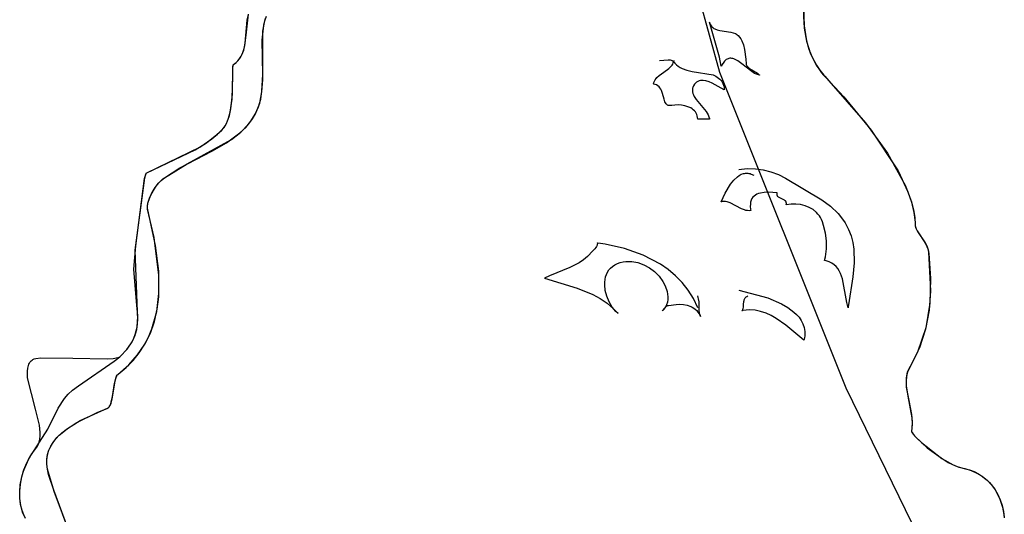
# Model space of a CAD drawing. Extents: x -3.81 to 3.8, y -2.54 to 5.19.
# Tile 41 of 93: x -1.44 to -0.45, y -1.19 to -0.69. Entities that reach past the tile are written whole.
import ezdxf

# ---------------------------------------------------------------- set-up
doc = ezdxf.new("R2010")
doc.units = 0

msp = doc.modelspace()

# ---------------------------------------------------------------- linework, layer by layer
at = {"layer": 'Layer 1', "color": 8, "linetype": 'CONTINUOUS'}
for p, q in [((-0.784991, -0.571759), (-0.737722, -0.744589)), ((-1.214206, -0.71544), (-1.212202, -0.692339)), ((-1.212202, -0.692339), (-1.211163, -0.686665)), ((-1.217068, -0.726011), (-1.215294, -0.72088)), ((-1.215294, -0.72088), (-1.214206, -0.71544)), ((-1.221507, -0.732937), (-1.219753, -0.730745)), ((-1.219753, -0.730745), (-1.218283, -0.728433)), ((-1.218283, -0.728433), (-1.217068, -0.726011)), ((-1.226841, -0.742252), (-1.226626, -0.738823)), ((-1.226626, -0.738823), (-1.226422, -0.737713)), ((-1.226422, -0.737713), (-1.22629, -0.737324)), ((-1.22629, -0.737324), (-1.226215, -0.737174)), ((-1.226215, -0.737174), (-1.226135, -0.737053)), ((-1.226135, -0.737053), (-1.226092, -0.737004)), ((-1.226092, -0.737004), (-1.226048, -0.736963)), ((-1.226048, -0.736963), (-1.226026, -0.736945)), ((-1.226026, -0.736945), (-1.22598, -0.736913)), ((-1.22598, -0.736913), (-1.223574, -0.734996)), ((-1.223574, -0.734996), (-1.221507, -0.732937)), ((-1.227227, -0.766755), (-1.226841, -0.742252)), ((-0.737722, -0.744589), (-0.610784, -1.062285)), ((-1.22874, -0.781426), (-1.227227, -0.766755)), ((-1.230228, -0.788353), (-1.22874, -0.781426)), ((-1.232356, -0.794621), (-1.230228, -0.788353)), ((-1.237, -0.802156), (-1.235239, -0.799941)), ((-1.235239, -0.799941), (-1.233696, -0.797418)), ((-1.233696, -0.797418), (-1.232356, -0.794621)), ((-1.247895, -0.811726), (-1.242186, -0.807045)), ((-1.242186, -0.807045), (-1.237, -0.802156)), ((-1.313243, -0.846011), (-1.259993, -0.819979)), ((-1.259993, -0.819979), (-1.247895, -0.811726)), ((-1.315226, -0.851019), (-1.314616, -0.848712)), ((-1.314616, -0.848712), (-1.314033, -0.847072)), ((-1.314033, -0.847072), (-1.313753, -0.846524)), ((-1.313753, -0.846524), (-1.313616, -0.846321)), ((-1.313616, -0.846321), (-1.313482, -0.846168)), ((-1.313482, -0.846168), (-1.313415, -0.84611)), ((-1.313415, -0.84611), (-1.31335, -0.846064)), ((-1.31335, -0.846064), (-1.313317, -0.846046)), ((-1.313317, -0.846046), (-1.313243, -0.846011)), ((-1.324789, -0.923906), (-1.315226, -0.851019)), ((-1.322464, -0.985881), (-1.324789, -0.923906)), ((-1.322282, -0.993581), (-1.322464, -0.985881)), ((-1.322957, -1.001105), (-1.322282, -0.993581)), ((-1.326196, -1.012198), (-1.324772, -1.008515)), ((-1.324772, -1.008515), (-1.322957, -1.001105)), ((-1.33296, -1.023247), (-1.328011, -1.015875)), ((-1.328011, -1.015875), (-1.326196, -1.012198)), ((-1.339901, -1.030695), (-1.33296, -1.023247)), ((-1.381918, -1.060134), (-1.345869, -1.035426)), ((-1.345869, -1.035426), (-1.340255, -1.031021)), ((-1.340255, -1.031021), (-1.340032, -1.030817)), ((-1.340032, -1.030817), (-1.340006, -1.030793)), ((-1.340006, -1.030793), (-1.339901, -1.030695)), ((-1.395953, -1.073043), (-1.392186, -1.068611)), ((-1.392186, -1.068611), (-1.387858, -1.064533)), ((-1.387858, -1.064533), (-1.381918, -1.060134)), ((-0.610784, -1.062285), (-0.536846, -1.213854)), ((-1.40223, -1.082752), (-1.395953, -1.073043)), ((-1.412742, -1.104021), (-1.40223, -1.082752)), ((-1.426348, -1.125235), (-1.412742, -1.104021)), ((-1.430387, -1.131357), (-1.426348, -1.125235)), ((-1.436675, -1.144785), (-1.433844, -1.137907)), ((-1.433844, -1.137907), (-1.430387, -1.131357)), ((-1.438834, -1.151893), (-1.436675, -1.144785)), ((-1.440277, -1.159132), (-1.438834, -1.151893)), ((-1.440958, -1.166404), (-1.440277, -1.159132)), ((-1.440832, -1.17361), (-1.440958, -1.166404)), ((-1.439853, -1.180652), (-1.440832, -1.17361)), ((-1.437977, -1.18743), (-1.439853, -1.180652)), ((-1.435159, -1.193846), (-1.437977, -1.18743))]:
    msp.add_line(p, q, dxfattribs=at)
at = {"layer": 'Layer 1', "color": 7, "linetype": 'CONTINUOUS'}
for p, q in [((-0.653224, -0.67286), (-0.652627, -0.700253)), ((-0.653455, -0.678494), (-0.653036, -0.696145)), ((-1.213404, -0.707456), (-1.21111, -0.686448)), ((-1.195603, -0.697219), (-1.193794, -0.690405)), ((-1.19458, -0.692904), (-1.192963, -0.688225)), ((-1.197117, -0.712619), (-1.195603, -0.697219)), ((-1.196516, -0.703332), (-1.19458, -0.692904)), ((-0.747709, -0.694327), (-0.747295, -0.695733)), ((-0.737758, -0.729524), (-0.747709, -0.694327)), ((-0.747295, -0.695733), (-0.746743, -0.696978)), ((-0.746743, -0.696978), (-0.746064, -0.698075)), ((-0.746064, -0.698075), (-0.745268, -0.699034)), ((-0.745268, -0.699034), (-0.744365, -0.699866)), ((-0.744365, -0.699866), (-0.743366, -0.700582)), ((-0.743366, -0.700582), (-0.742281, -0.701193)), ((-0.742281, -0.701193), (-0.739893, -0.702147)), ((-0.739893, -0.702147), (-0.737284, -0.702816)), ((-0.653036, -0.696145), (-0.650312, -0.71328)), ((-0.652627, -0.700253), (-0.650261, -0.713486)), ((-1.214589, -0.717732), (-1.213404, -0.707456)), ((-1.196716, -0.752302), (-1.196516, -0.703332)), ((-0.737284, -0.702816), (-0.726296, -0.70442)), ((-0.726296, -0.70442), (-0.723824, -0.704998)), ((-0.723824, -0.704998), (-0.721627, -0.705825)), ((-0.721627, -0.705825), (-0.720658, -0.706359)), ((-0.720658, -0.706359), (-0.719788, -0.706989)), ((-0.719788, -0.706989), (-0.718996, -0.707747)), ((-0.718996, -0.707747), (-0.717516, -0.709459)), ((-0.717516, -0.709459), (-0.716249, -0.711275)), ((-0.716249, -0.711275), (-0.715175, -0.713191)), ((-1.215784, -0.722583), (-1.214589, -0.717732)), ((-1.196651, -0.746985), (-1.197117, -0.712619)), ((-0.715175, -0.713191), (-0.713534, -0.717305)), ((-0.713534, -0.717305), (-0.712444, -0.721761)), ((-0.712444, -0.721761), (-0.711314, -0.731551)), ((-0.650312, -0.71328), (-0.64786, -0.72159)), ((-0.650261, -0.713486), (-0.64607, -0.726287)), ((-0.64786, -0.72159), (-0.644563, -0.729696)), ((-1.221884, -0.733348), (-1.220224, -0.731384)), ((-1.220224, -0.731384), (-1.218805, -0.729317)), ((-1.218805, -0.729317), (-1.217606, -0.727156)), ((-1.217606, -0.727156), (-1.215784, -0.722583)), ((-0.735858, -0.738768), (-0.737758, -0.729524)), ((-0.730885, -0.732007), (-0.731755, -0.73269)), ((-0.729998, -0.731476), (-0.730885, -0.732007)), ((-0.729093, -0.731089), (-0.729998, -0.731476)), ((-0.728173, -0.730839), (-0.729093, -0.731089)), ((-0.727237, -0.730717), (-0.728173, -0.730839)), ((-0.726288, -0.730716), (-0.727237, -0.730717)), ((-0.725325, -0.730828), (-0.726288, -0.730716)), ((-0.724349, -0.731044), (-0.725325, -0.730828)), ((-0.723362, -0.731357), (-0.724349, -0.731044)), ((-0.721355, -0.732244), (-0.723362, -0.731357)), ((-0.719312, -0.733423), (-0.721355, -0.732244)), ((-0.711314, -0.731551), (-0.710985, -0.736267)), ((-0.64607, -0.726287), (-0.639718, -0.738559)), ((-0.644563, -0.729696), (-0.64033, -0.737571)), ((-1.226894, -0.747291), (-1.226695, -0.739465)), ((-1.226695, -0.739465), (-1.226542, -0.738264)), ((-1.226542, -0.738264), (-1.226443, -0.737795)), ((-1.226443, -0.737795), (-1.226328, -0.737418)), ((-1.226328, -0.737418), (-1.226263, -0.737265)), ((-1.226263, -0.737265), (-1.226193, -0.737137)), ((-1.226193, -0.737137), (-1.226119, -0.737034)), ((-1.226119, -0.737034), (-1.22608, -0.736992)), ((-1.22608, -0.736992), (-1.226039, -0.736956)), ((-1.226039, -0.736956), (-1.226013, -0.736936)), ((-1.226013, -0.736936), (-1.223807, -0.735202)), ((-1.223807, -0.735202), (-1.221884, -0.733348)), ((-0.798079, -0.732843), (-0.789126, -0.732304)), ((-0.793495, -0.744523), (-0.788641, -0.741058)), ((-0.789126, -0.732304), (-0.787175, -0.732403)), ((-0.788641, -0.741058), (-0.786851, -0.739395)), ((-0.787175, -0.732403), (-0.78632, -0.732555)), ((-0.786851, -0.739395), (-0.78531, -0.737514)), ((-0.78632, -0.732555), (-0.785565, -0.73279)), ((-0.785565, -0.73279), (-0.785229, -0.732942)), ((-0.78531, -0.737514), (-0.784655, -0.736471)), ((-0.785229, -0.732942), (-0.784924, -0.733121)), ((-0.784924, -0.733121), (-0.78465, -0.733326)), ((-0.784655, -0.736471), (-0.78409, -0.735351)), ((-0.78465, -0.733326), (-0.78441, -0.73356)), ((-0.78441, -0.73356), (-0.784271, -0.733729)), ((-0.784271, -0.733729), (-0.782641, -0.735612)), ((-0.78409, -0.735351), (-0.783623, -0.734144)), ((-0.783623, -0.734144), (-0.783264, -0.732843)), ((-0.782641, -0.735612), (-0.780913, -0.737265)), ((-0.780913, -0.737265), (-0.779077, -0.738707)), ((-0.779077, -0.738707), (-0.777122, -0.739959)), ((-0.777122, -0.739959), (-0.775037, -0.741039)), ((-0.775037, -0.741039), (-0.770436, -0.742767)), ((-0.735857, -0.738765), (-0.735858, -0.738768)), ((-0.735855, -0.738761), (-0.735857, -0.738765)), ((-0.735852, -0.738755), (-0.735855, -0.738761)), ((-0.735847, -0.738742), (-0.735852, -0.738755)), ((-0.735835, -0.738716), (-0.735847, -0.738742)), ((-0.735811, -0.738664), (-0.735835, -0.738716)), ((-0.735042, -0.737102), (-0.735811, -0.738664)), ((-0.733439, -0.734544), (-0.735042, -0.737102)), ((-0.732607, -0.733533), (-0.733439, -0.734544)), ((-0.731755, -0.73269), (-0.732607, -0.733533)), ((-0.715142, -0.73641), (-0.719312, -0.733423)), ((-0.70666, -0.74313), (-0.715142, -0.73641)), ((-0.710985, -0.736267), (-0.710845, -0.736893)), ((-0.710845, -0.736893), (-0.710634, -0.737484)), ((-0.710634, -0.737484), (-0.710358, -0.738043)), ((-0.710358, -0.738043), (-0.71002, -0.738574)), ((-0.71002, -0.738574), (-0.709626, -0.739078)), ((-0.709626, -0.739078), (-0.708689, -0.740019)), ((-0.708689, -0.740019), (-0.707583, -0.740886)), ((-0.707583, -0.740886), (-0.705018, -0.742488)), ((-0.64033, -0.737571), (-0.635071, -0.745192)), ((-0.639718, -0.738559), (-0.635627, -0.744468)), ((-1.227563, -0.771773), (-1.226894, -0.747291)), ((-1.197479, -0.763934), (-1.196651, -0.746985)), ((-0.80229, -0.752255), (-0.801454, -0.751057)), ((-0.801454, -0.751057), (-0.800513, -0.749951)), ((-0.800513, -0.749951), (-0.798373, -0.747967)), ((-0.798373, -0.747967), (-0.793495, -0.744523)), ((-0.770436, -0.742767), (-0.765186, -0.744048)), ((-0.765186, -0.744048), (-0.744141, -0.747349)), ((-0.744141, -0.747349), (-0.741294, -0.748672)), ((-0.741294, -0.748672), (-0.739897, -0.749542)), ((-0.739897, -0.749542), (-0.738554, -0.750552)), ((-0.738554, -0.750552), (-0.737292, -0.751702)), ((-0.737292, -0.751702), (-0.736137, -0.752993)), ((-0.702456, -0.745854), (-0.70666, -0.74313)), ((-0.705018, -0.742488), (-0.699543, -0.745757)), ((-0.700387, -0.746836), (-0.702456, -0.745854)), ((-0.698348, -0.747481), (-0.700387, -0.746836)), ((-0.699543, -0.745757), (-0.698324, -0.746713)), ((-0.697343, -0.747657), (-0.698348, -0.747481)), ((-0.698324, -0.746713), (-0.697764, -0.747227)), ((-0.697764, -0.747227), (-0.697497, -0.747494)), ((-0.697497, -0.747494), (-0.697368, -0.74763)), ((-0.697368, -0.74763), (-0.697352, -0.747647)), ((-0.697352, -0.747647), (-0.697344, -0.747656)), ((-0.697344, -0.747656), (-0.697343, -0.747657)), ((-0.697343, -0.747657), (-0.697343, -0.747657)), ((-0.635627, -0.744468), (-0.632967, -0.74778)), ((-0.635071, -0.745192), (-0.63308, -0.74766)), ((-0.63308, -0.74766), (-0.632651, -0.748108)), ((-0.632967, -0.74778), (-0.63196, -0.748816)), ((-0.632651, -0.748108), (-0.630778, -0.750026)), ((-0.63196, -0.748816), (-0.62766, -0.753247)), ((-0.630778, -0.750026), (-0.612652, -0.769475)), ((-1.19754, -0.76445), (-1.196716, -0.752302)), ((-0.804004, -0.756547), (-0.804003, -0.756544)), ((-0.803996, -0.756548), (-0.804004, -0.756547)), ((-0.804003, -0.756544), (-0.803579, -0.754985)), ((-0.803982, -0.756551), (-0.803996, -0.756548)), ((-0.803953, -0.756556), (-0.803982, -0.756551)), ((-0.803722, -0.756597), (-0.803953, -0.756556)), ((-0.803272, -0.75669), (-0.803722, -0.756597)), ((-0.803579, -0.754985), (-0.803003, -0.75356)), ((-0.802419, -0.756919), (-0.803272, -0.75669)), ((-0.803003, -0.75356), (-0.80229, -0.752255)), ((-0.800884, -0.757541), (-0.802419, -0.756919)), ((-0.799562, -0.75836), (-0.800884, -0.757541)), ((-0.79843, -0.759349), (-0.799562, -0.75836)), ((-0.797468, -0.760486), (-0.79843, -0.759349)), ((-0.796655, -0.761744), (-0.797468, -0.760486)), ((-0.795968, -0.763099), (-0.796655, -0.761744)), ((-0.764826, -0.761535), (-0.764921, -0.762317)), ((-0.764658, -0.760746), (-0.764826, -0.761535)), ((-0.764413, -0.759947), (-0.764658, -0.760746)), ((-0.763677, -0.758322), (-0.764413, -0.759947)), ((-0.762731, -0.756847), (-0.763677, -0.758322)), ((-0.761718, -0.755662), (-0.762731, -0.756847)), ((-0.760625, -0.754714), (-0.761718, -0.755662)), ((-0.759457, -0.75399), (-0.760625, -0.754714)), ((-0.758222, -0.753475), (-0.759457, -0.75399)), ((-0.756925, -0.753154), (-0.758222, -0.753475)), ((-0.755573, -0.753012), (-0.756925, -0.753154)), ((-0.754172, -0.753035), (-0.755573, -0.753012)), ((-0.751248, -0.753517), (-0.754172, -0.753035)), ((-0.748202, -0.754483), (-0.751248, -0.753517)), ((-0.745085, -0.755816), (-0.748202, -0.754483)), ((-0.732899, -0.762472), (-0.745085, -0.755816)), ((-0.736137, -0.752993), (-0.735116, -0.754426)), ((-0.735116, -0.754426), (-0.734256, -0.756002)), ((-0.734256, -0.756002), (-0.733584, -0.757721)), ((-0.733584, -0.757721), (-0.733126, -0.759584)), ((-0.733126, -0.759584), (-0.73291, -0.761593)), ((-0.73291, -0.761593), (-0.732897, -0.762118)), ((-0.62766, -0.753247), (-0.590792, -0.795531)), ((-1.229411, -0.784948), (-1.227563, -0.771773)), ((-1.199739, -0.775796), (-1.19754, -0.76445)), ((-1.198773, -0.77191), (-1.197479, -0.763934)), ((-0.794888, -0.766), (-0.795968, -0.763099)), ((-0.793308, -0.771872), (-0.794888, -0.766)), ((-0.764921, -0.762317), (-0.764945, -0.763092)), ((-0.764945, -0.763092), (-0.764797, -0.764621)), ((-0.764797, -0.764621), (-0.764408, -0.766129)), ((-0.764408, -0.766129), (-0.763807, -0.767619)), ((-0.763807, -0.767619), (-0.763021, -0.769098)), ((-0.763021, -0.769098), (-0.761001, -0.772039)), ((-0.732898, -0.762471), (-0.732899, -0.762472)), ((-0.732897, -0.76245), (-0.732898, -0.762467)), ((-0.732898, -0.762467), (-0.732898, -0.762471)), ((-0.732897, -0.762118), (-0.732897, -0.762383)), ((-0.732897, -0.762383), (-0.732897, -0.76245)), ((-0.612652, -0.769475), (-0.585105, -0.802912)), ((-1.204244, -0.786859), (-1.200887, -0.779385)), ((-1.204077, -0.786544), (-1.201519, -0.781049)), ((-1.201519, -0.781049), (-1.199739, -0.775796)), ((-1.200887, -0.779385), (-1.198773, -0.77191)), ((-0.792465, -0.774445), (-0.793308, -0.771872)), ((-0.791955, -0.775554), (-0.792465, -0.774445)), ((-0.791357, -0.776511), (-0.791955, -0.775554)), ((-0.791019, -0.776925), (-0.791357, -0.776511)), ((-0.790651, -0.777292), (-0.791019, -0.776925)), ((-0.79025, -0.777609), (-0.790651, -0.777292)), ((-0.789815, -0.777872), (-0.79025, -0.777609)), ((-0.789341, -0.778078), (-0.789815, -0.777872)), ((-0.788826, -0.778225), (-0.789341, -0.778078)), ((-0.788269, -0.778309), (-0.788826, -0.778225)), ((-0.787665, -0.778328), (-0.788269, -0.778309)), ((-0.787013, -0.778277), (-0.787665, -0.778328)), ((-0.785574, -0.778042), (-0.787013, -0.778277)), ((-0.782477, -0.777722), (-0.785574, -0.778042)), ((-0.779204, -0.777668), (-0.782477, -0.777722)), ((-0.775864, -0.77791), (-0.779204, -0.777668)), ((-0.772565, -0.778477), (-0.775864, -0.77791)), ((-0.769414, -0.779398), (-0.772565, -0.778477)), ((-0.766519, -0.780702), (-0.769414, -0.779398)), ((-0.765202, -0.781507), (-0.766519, -0.780702)), ((-0.763989, -0.782419), (-0.765202, -0.781507)), ((-0.761001, -0.772039), (-0.750973, -0.784326)), ((-1.233184, -0.796427), (-1.231014, -0.791008)), ((-1.231014, -0.791008), (-1.229411, -0.784948)), ((-1.208644, -0.793905), (-1.204244, -0.786859)), ((-1.207156, -0.791748), (-1.204077, -0.786544)), ((-0.762894, -0.783441), (-0.763989, -0.782419)), ((-0.761931, -0.784578), (-0.762894, -0.783441)), ((-0.761113, -0.785832), (-0.761931, -0.784578)), ((-0.760453, -0.787207), (-0.761113, -0.785832)), ((-0.759965, -0.788708), (-0.760453, -0.787207)), ((-0.759663, -0.790337), (-0.759965, -0.788708)), ((-0.759559, -0.792098), (-0.759663, -0.790337)), ((-0.750973, -0.784326), (-0.749073, -0.787728)), ((-0.749073, -0.787728), (-0.748364, -0.789507)), ((-0.748364, -0.789507), (-0.747852, -0.791343)), ((-0.747852, -0.791343), (-0.747759, -0.791812)), ((-1.237706, -0.802886), (-1.236009, -0.800985)), ((-1.236009, -0.800985), (-1.23451, -0.798827)), ((-1.23451, -0.798827), (-1.233184, -0.796427)), ((-1.219648, -0.80584), (-1.213809, -0.800195)), ((-1.218749, -0.805044), (-1.21065, -0.796539)), ((-1.213809, -0.800195), (-1.208644, -0.793905)), ((-1.21065, -0.796539), (-1.207156, -0.791748)), ((-0.759558, -0.792098), (-0.759559, -0.792098)), ((-0.759556, -0.792098), (-0.759558, -0.792098)), ((-0.759552, -0.792098), (-0.759556, -0.792098)), ((-0.759518, -0.792098), (-0.759552, -0.792098)), ((-0.759449, -0.792098), (-0.759518, -0.792098)), ((-0.759176, -0.792098), (-0.759449, -0.792098)), ((-0.758631, -0.792098), (-0.759176, -0.792098)), ((-0.756447, -0.792098), (-0.758631, -0.792098)), ((-0.747709, -0.792098), (-0.756447, -0.792098)), ((-0.747759, -0.791812), (-0.747717, -0.792048)), ((-0.747717, -0.792048), (-0.747712, -0.792077)), ((-0.747712, -0.792077), (-0.74771, -0.792092)), ((-0.74771, -0.792092), (-0.747709, -0.792096)), ((-0.747709, -0.792096), (-0.747709, -0.792098)), ((-0.590792, -0.795531), (-0.568829, -0.826117)), ((-1.253287, -0.815641), (-1.24269, -0.807485)), ((-1.24269, -0.807485), (-1.237706, -0.802886)), ((-1.232996, -0.815633), (-1.219648, -0.80584)), ((-1.228102, -0.812394), (-1.218749, -0.805044)), ((-0.585105, -0.802912), (-0.558259, -0.843861)), ((-1.27265, -0.836915), (-1.228102, -0.812394)), ((-1.264576, -0.822676), (-1.253287, -0.815641)), ((-1.247972, -0.824166), (-1.232996, -0.815633)), ((-1.313239, -0.846008), (-1.264576, -0.822676)), ((-1.279956, -0.840974), (-1.247972, -0.824166)), ((-0.568829, -0.826117), (-0.550814, -0.858967)), ((-1.295534, -0.851011), (-1.279956, -0.840974)), ((-1.295415, -0.850924), (-1.27265, -0.836915)), ((-1.315391, -0.851727), (-1.314289, -0.847715)), ((-1.314289, -0.847715), (-1.314027, -0.84706)), ((-1.314027, -0.84706), (-1.313773, -0.846557)), ((-1.313773, -0.846557), (-1.313648, -0.846364)), ((-1.313648, -0.846364), (-1.313525, -0.846212)), ((-1.313525, -0.846212), (-1.313464, -0.846151)), ((-1.313464, -0.846151), (-1.313404, -0.846101)), ((-1.313404, -0.846101), (-1.313344, -0.846061)), ((-1.313344, -0.846061), (-1.313315, -0.846045)), ((-1.313315, -0.846045), (-1.313239, -0.846008)), ((-1.298909, -0.853795), (-1.295415, -0.850924)), ((-0.723282, -0.853285), (-0.719706, -0.849874)), ((-0.719706, -0.849874), (-0.717792, -0.848524)), ((-0.718083, -0.842469), (-0.709794, -0.841739)), ((-0.717792, -0.848524), (-0.715793, -0.84746)), ((-0.715793, -0.84746), (-0.713712, -0.846718)), ((-0.713712, -0.846718), (-0.71264, -0.846479)), ((-0.71264, -0.846479), (-0.711548, -0.846335)), ((-0.711548, -0.846335), (-0.710436, -0.84629)), ((-0.710436, -0.84629), (-0.709304, -0.846348)), ((-0.709794, -0.841739), (-0.70163, -0.841939)), ((-0.709304, -0.846348), (-0.708151, -0.846515)), ((-0.708151, -0.846515), (-0.706978, -0.846793)), ((-0.706978, -0.846793), (-0.705786, -0.847189)), ((-0.705786, -0.847189), (-0.703268, -0.848394)), ((-0.70163, -0.841939), (-0.693652, -0.843032)), ((-0.693652, -0.843032), (-0.685916, -0.844979)), ((-0.685916, -0.844979), (-0.678483, -0.847744)), ((-0.678483, -0.847744), (-0.671411, -0.851289)), ((-0.558259, -0.843861), (-0.548261, -0.865129)), ((-1.324313, -0.919265), (-1.315391, -0.851727)), ((-1.308885, -0.867863), (-1.304382, -0.860229)), ((-1.307888, -0.865907), (-1.304686, -0.860664)), ((-1.304686, -0.860664), (-1.301003, -0.855964)), ((-1.304382, -0.860229), (-1.301728, -0.856797)), ((-1.301728, -0.856797), (-1.298909, -0.853795)), ((-1.301003, -0.855964), (-1.297045, -0.852154)), ((-1.297045, -0.852154), (-1.295534, -0.851011)), ((-0.731913, -0.866575), (-0.726512, -0.8574)), ((-0.726512, -0.8574), (-0.723282, -0.853285)), ((-0.671411, -0.851289), (-0.634718, -0.87309)), ((-0.550814, -0.858967), (-0.544764, -0.875296)), ((-1.310578, -0.871799), (-1.308885, -0.867863)), ((-1.310404, -0.871343), (-1.307888, -0.865907)), ((-0.735857, -0.875056), (-0.731913, -0.866575)), ((-0.704074, -0.870463), (-0.705054, -0.871865)), ((-0.702899, -0.869267), (-0.704074, -0.870463)), ((-0.701546, -0.868264), (-0.702899, -0.869267)), ((-0.700031, -0.867442), (-0.701546, -0.868264)), ((-0.698371, -0.866785), (-0.700031, -0.867442)), ((-0.696581, -0.866282), (-0.698371, -0.866785)), ((-0.69268, -0.865681), (-0.696581, -0.866282)), ((-0.688457, -0.865533), (-0.69268, -0.865681)), ((-0.67957, -0.866169), (-0.688457, -0.865533)), ((-0.679751, -0.867757), (-0.679744, -0.867278)), ((-0.679709, -0.8682), (-0.679751, -0.867757)), ((-0.679744, -0.867278), (-0.679686, -0.866761)), ((-0.679623, -0.86861), (-0.679709, -0.8682)), ((-0.679686, -0.866761), (-0.679575, -0.866204)), ((-0.679494, -0.868987), (-0.679623, -0.86861)), ((-0.679575, -0.866204), (-0.679571, -0.866186)), ((-0.679571, -0.866186), (-0.679569, -0.866177)), ((-0.679567, -0.86617), (-0.67957, -0.866169)), ((-0.679569, -0.866177), (-0.679568, -0.866172)), ((-0.679568, -0.866172), (-0.679567, -0.86617)), ((-0.679327, -0.869336), (-0.679494, -0.868987)), ((-0.679123, -0.869657), (-0.679327, -0.869336)), ((-0.678886, -0.869953), (-0.679123, -0.869657)), ((-0.678618, -0.870226), (-0.678886, -0.869953)), ((-0.678322, -0.870479), (-0.678618, -0.870226)), ((-0.677661, -0.87093), (-0.678322, -0.870479)), ((-0.548261, -0.865129), (-0.544673, -0.875607)), ((-1.312555, -0.880929), (-1.312457, -0.87925)), ((-1.312553, -0.881404), (-1.31244, -0.879099)), ((-1.312457, -0.87925), (-1.311795, -0.875638)), ((-1.31244, -0.879099), (-1.312028, -0.876625)), ((-1.312028, -0.876625), (-1.310404, -0.871343)), ((-1.311795, -0.875638), (-1.310578, -0.871799)), ((-0.735858, -0.875059), (-0.735857, -0.875056)), ((-0.735854, -0.875058), (-0.735858, -0.875059)), ((-0.735847, -0.875057), (-0.735854, -0.875058)), ((-0.735834, -0.875054), (-0.735847, -0.875057)), ((-0.735806, -0.875049), (-0.735834, -0.875054)), ((-0.734939, -0.874915), (-0.735806, -0.875049)), ((-0.733253, -0.874807), (-0.734939, -0.874915)), ((-0.731626, -0.874893), (-0.733253, -0.874807)), ((-0.73005, -0.875152), (-0.731626, -0.874893)), ((-0.727025, -0.876091), (-0.73005, -0.875152)), ((-0.721291, -0.879023), (-0.727025, -0.876091)), ((-0.715612, -0.882137), (-0.721291, -0.879023)), ((-0.706667, -0.877441), (-0.706707, -0.879802)), ((-0.706707, -0.879802), (-0.706471, -0.882435)), ((-0.706367, -0.875341), (-0.706667, -0.877441)), ((-0.705824, -0.873486), (-0.706367, -0.875341)), ((-0.705054, -0.871865), (-0.705824, -0.873486)), ((-0.674493, -0.872347), (-0.677661, -0.87093)), ((-0.672923, -0.873066), (-0.674493, -0.872347)), ((-0.672223, -0.873489), (-0.672923, -0.873066)), ((-0.67161, -0.873978), (-0.672223, -0.873489)), ((-0.671344, -0.874252), (-0.67161, -0.873978)), ((-0.671109, -0.87455), (-0.671344, -0.874252)), ((-0.670907, -0.874872), (-0.671109, -0.87455)), ((-0.670741, -0.875222), (-0.670907, -0.874872)), ((-0.670615, -0.875602), (-0.670741, -0.875222)), ((-0.670677, -0.878018), (-0.670502, -0.876939)), ((-0.670676, -0.878019), (-0.670677, -0.878018)), ((-0.670671, -0.878019), (-0.670676, -0.878019)), ((-0.670662, -0.878017), (-0.670671, -0.878019)), ((-0.670643, -0.878014), (-0.670662, -0.878017)), ((-0.670604, -0.878007), (-0.670643, -0.878014)), ((-0.670531, -0.876013), (-0.670615, -0.875602)), ((-0.670528, -0.877994), (-0.670604, -0.878007)), ((-0.670493, -0.876458), (-0.670531, -0.876013)), ((-0.665638, -0.877426), (-0.670528, -0.877994)), ((-0.670502, -0.876939), (-0.670493, -0.876458)), ((-0.660806, -0.877419), (-0.665638, -0.877426)), ((-0.656108, -0.877973), (-0.660806, -0.877419)), ((-0.651622, -0.879088), (-0.656108, -0.877973)), ((-0.647424, -0.880764), (-0.651622, -0.879088)), ((-0.634718, -0.87309), (-0.626164, -0.879511)), ((-0.626164, -0.879511), (-0.618436, -0.886963)), ((-0.544764, -0.875296), (-0.542737, -0.883272)), ((-0.544673, -0.875607), (-0.542235, -0.885846)), ((-1.312486, -0.882502), (-1.312555, -0.880929)), ((-1.304482, -0.918936), (-1.312553, -0.881404)), ((-1.305928, -0.911184), (-1.312486, -0.882502)), ((-0.712655, -0.883304), (-0.715612, -0.882137)), ((-0.711123, -0.883711), (-0.712655, -0.883304)), ((-0.709546, -0.883968), (-0.711123, -0.883711)), ((-0.707918, -0.884054), (-0.709546, -0.883968)), ((-0.706231, -0.883945), (-0.707918, -0.884054)), ((-0.706471, -0.882435), (-0.706244, -0.883858)), ((-0.706244, -0.883858), (-0.706236, -0.883904)), ((-0.706236, -0.883904), (-0.706232, -0.883926)), ((-0.706232, -0.883926), (-0.70623, -0.883938)), ((-0.706229, -0.883944), (-0.706231, -0.883945)), ((-0.70623, -0.883938), (-0.706229, -0.883944)), ((-0.643593, -0.883), (-0.647424, -0.880764)), ((-0.640205, -0.885797), (-0.643593, -0.883)), ((-0.638701, -0.887407), (-0.640205, -0.885797)), ((-0.637337, -0.889156), (-0.638701, -0.887407)), ((-0.636122, -0.891046), (-0.637337, -0.889156)), ((-0.618436, -0.886963), (-0.614956, -0.891188)), ((-0.542737, -0.883272), (-0.541473, -0.891059)), ((-0.542235, -0.885846), (-0.541107, -0.895746)), ((-0.635066, -0.893076), (-0.636122, -0.891046)), ((-0.634179, -0.895246), (-0.635066, -0.893076)), ((-0.633017, -0.899052), (-0.634179, -0.895246)), ((-0.631265, -0.906526), (-0.633017, -0.899052)), ((-0.614956, -0.891188), (-0.611387, -0.896431)), ((-0.611387, -0.896431), (-0.607995, -0.902834)), ((-0.541473, -0.891059), (-0.541047, -0.898306)), ((-0.541107, -0.895746), (-0.54104, -0.898546)), ((-0.541047, -0.898306), (-0.540978, -0.899232)), ((-0.54104, -0.898546), (-0.540892, -0.899752)), ((-0.540978, -0.899232), (-0.540797, -0.900182)), ((-0.540892, -0.899752), (-0.540565, -0.900997)), ((-0.540797, -0.900182), (-0.540135, -0.90215)), ((-0.630212, -0.914336), (-0.631265, -0.906526)), ((-0.607995, -0.902834), (-0.605474, -0.909367)), ((-0.605474, -0.909367), (-0.603732, -0.916016)), ((-0.540565, -0.900997), (-0.54008, -0.902279)), ((-0.540135, -0.90215), (-0.539137, -0.9042)), ((-0.54008, -0.902279), (-0.538719, -0.904942)), ((-0.539137, -0.9042), (-0.536443, -0.908507)), ((-0.538719, -0.904942), (-0.531073, -0.916524)), ((-0.536443, -0.908507), (-0.530408, -0.917672)), ((-1.32628, -0.942941), (-1.324313, -0.919265)), ((-1.300979, -0.948928), (-1.305928, -0.911184)), ((-1.301213, -0.945035), (-1.304482, -0.918936)), ((-0.861268, -0.919943), (-0.862019, -0.921144)), ((-0.860698, -0.918653), (-0.861268, -0.919943)), ((-0.860498, -0.917973), (-0.860698, -0.918653)), ((-0.860361, -0.917267), (-0.860498, -0.917973)), ((-0.860295, -0.916536), (-0.860361, -0.917267)), ((-0.860284, -0.916537), (-0.860295, -0.916536)), ((-0.860265, -0.916539), (-0.860284, -0.916537)), ((-0.860111, -0.916559), (-0.860265, -0.916539)), ((-0.859804, -0.9166), (-0.860111, -0.916559)), ((-0.857348, -0.916939), (-0.859804, -0.9166)), ((-0.85244, -0.917711), (-0.857348, -0.916939)), ((-0.833018, -0.922096), (-0.85244, -0.917711)), ((-0.63009, -0.922327), (-0.630212, -0.914336)), ((-0.603732, -0.916016), (-0.602677, -0.922768)), ((-0.531073, -0.916524), (-0.529434, -0.919546)), ((-0.530408, -0.917672), (-0.529213, -0.920019)), ((-0.529434, -0.919546), (-0.528232, -0.922575)), ((-0.529213, -0.920019), (-0.528296, -0.92237)), ((-0.870308, -0.930102), (-0.874263, -0.933534)), ((-0.864859, -0.924307), (-0.870308, -0.930102)), ((-0.862901, -0.922267), (-0.864859, -0.924307)), ((-0.862019, -0.921144), (-0.862901, -0.922267)), ((-0.814382, -0.928713), (-0.833018, -0.922096)), ((-0.797124, -0.937772), (-0.814382, -0.928713)), ((-0.631131, -0.930343), (-0.63009, -0.922327)), ((-0.602677, -0.922768), (-0.602267, -0.936528)), ((-0.528296, -0.92237), (-0.527735, -0.924713)), ((-0.528232, -0.922575), (-0.527846, -0.924086)), ((-0.527846, -0.924086), (-0.527458, -0.927026)), ((-0.527735, -0.924713), (-0.527601, -0.925788)), ((-0.527601, -0.925788), (-0.525545, -0.96469)), ((-0.527458, -0.927026), (-0.525582, -0.952136)), ((-0.878618, -0.936465), (-0.888202, -0.941256)), ((-0.874263, -0.933534), (-0.878618, -0.936465)), ((-0.845345, -0.940075), (-0.842987, -0.938564)), ((-0.842987, -0.938564), (-0.840293, -0.937247)), ((-0.840293, -0.937247), (-0.837494, -0.936243)), ((-0.837494, -0.936243), (-0.834611, -0.935543)), ((-0.834611, -0.935543), (-0.831662, -0.935138)), ((-0.831662, -0.935138), (-0.828669, -0.935018)), ((-0.828669, -0.935018), (-0.82565, -0.935174)), ((-0.82565, -0.935174), (-0.819614, -0.93628)), ((-0.819614, -0.93628), (-0.813714, -0.938382)), ((-0.813714, -0.938382), (-0.808107, -0.941408)), ((-0.789198, -0.943285), (-0.797124, -0.937772)), ((-0.63216, -0.934312), (-0.631131, -0.930343)), ((-0.63216, -0.934315), (-0.63216, -0.934312)), ((-0.632153, -0.934316), (-0.63216, -0.934315)), ((-0.63214, -0.934318), (-0.632153, -0.934316)), ((-0.632114, -0.934323), (-0.63214, -0.934318)), ((-0.632061, -0.934331), (-0.632114, -0.934323)), ((-0.630429, -0.93465), (-0.632061, -0.934331)), ((-0.627442, -0.935562), (-0.630429, -0.93465)), ((-0.624806, -0.936813), (-0.627442, -0.935562)), ((-0.622494, -0.938376), (-0.624806, -0.936813)), ((-0.620481, -0.940219), (-0.622494, -0.938376)), ((-0.602267, -0.936528), (-0.603509, -0.950538)), ((-1.323536, -0.975316), (-1.32628, -0.942941)), ((-1.301211, -0.970719), (-1.301213, -0.945035)), ((-1.300995, -0.967518), (-1.300979, -0.948928)), ((-0.908596, -0.949568), (-0.913477, -0.952009)), ((-0.888202, -0.941256), (-0.908596, -0.949568)), ((-0.852126, -0.950566), (-0.851316, -0.948095)), ((-0.851316, -0.948095), (-0.85024, -0.945785)), ((-0.85024, -0.945785), (-0.848891, -0.943661)), ((-0.848891, -0.943661), (-0.847262, -0.941749)), ((-0.847262, -0.941749), (-0.845345, -0.940075)), ((-0.808107, -0.941408), (-0.802951, -0.945285)), ((-0.802951, -0.945285), (-0.798404, -0.94994)), ((-0.781839, -0.949487), (-0.789198, -0.943285)), ((-0.775121, -0.956405), (-0.781839, -0.949487)), ((-0.61874, -0.942315), (-0.620481, -0.940219)), ((-0.617245, -0.944634), (-0.61874, -0.942315)), ((-0.615972, -0.947146), (-0.617245, -0.944634)), ((-0.613982, -0.952633), (-0.615972, -0.947146)), ((-0.913622, -0.952088), (-0.913625, -0.952091)), ((-0.913625, -0.952091), (-0.880781, -0.961963)), ((-0.913617, -0.952086), (-0.913622, -0.952088)), ((-0.913608, -0.952081), (-0.913617, -0.952086)), ((-0.913589, -0.95207), (-0.913608, -0.952081)), ((-0.913552, -0.95205), (-0.913589, -0.95207)), ((-0.913477, -0.952009), (-0.913552, -0.95205)), ((-0.853034, -0.958687), (-0.852978, -0.955888)), ((-0.852441, -0.964433), (-0.853034, -0.958687)), ((-0.852978, -0.955888), (-0.852678, -0.953172)), ((-0.852678, -0.953172), (-0.852126, -0.950566)), ((-0.798404, -0.94994), (-0.794625, -0.9553)), ((-0.794625, -0.9553), (-0.7924, -0.95969)), ((-0.7924, -0.95969), (-0.790393, -0.965192)), ((-0.769119, -0.964066), (-0.775121, -0.956405)), ((-0.609664, -0.976462), (-0.613982, -0.952633)), ((-0.603509, -0.950538), (-0.608028, -0.978887)), ((-0.525582, -0.952136), (-0.526245, -0.977079)), ((-1.303207, -0.985616), (-1.300995, -0.967518)), ((-0.880781, -0.961963), (-0.865015, -0.968455)), ((-0.865015, -0.968455), (-0.857597, -0.972501)), ((-0.850956, -0.970205), (-0.852441, -0.964433)), ((-0.790393, -0.965192), (-0.789768, -0.96795)), ((-0.789768, -0.96795), (-0.789461, -0.970699)), ((-0.763907, -0.972495), (-0.769119, -0.964066)), ((-0.718083, -0.963941), (-0.68895, -0.971891)), ((-0.525545, -0.96469), (-0.526995, -0.983979)), ((-1.322284, -0.989719), (-1.323536, -0.975316)), ((-1.302767, -0.983218), (-1.301211, -0.970719)), ((-0.857597, -0.972501), (-0.850604, -0.977237)), ((-0.848635, -0.975798), (-0.850956, -0.970205)), ((-0.850604, -0.977237), (-0.84412, -0.982782)), ((-0.845537, -0.981006), (-0.848635, -0.975798)), ((-0.790934, -0.978785), (-0.792387, -0.981393)), ((-0.789995, -0.976127), (-0.790934, -0.978785)), ((-0.7903, -0.979755), (-0.789968, -0.979581)), ((-0.789521, -0.973428), (-0.789995, -0.976127)), ((-0.789968, -0.979581), (-0.789628, -0.97944)), ((-0.789628, -0.97944), (-0.789279, -0.979335)), ((-0.789461, -0.970699), (-0.789521, -0.973428)), ((-0.789279, -0.979335), (-0.789102, -0.979297)), ((-0.789102, -0.979297), (-0.78909, -0.979295)), ((-0.78909, -0.979295), (-0.78138, -0.978316)), ((-0.78138, -0.978316), (-0.777514, -0.978223)), ((-0.777514, -0.978223), (-0.773726, -0.978489)), ((-0.773726, -0.978489), (-0.770079, -0.979185)), ((-0.770079, -0.979185), (-0.766636, -0.980382)), ((-0.759559, -0.98172), (-0.763907, -0.972495)), ((-0.759015, -0.971287), (-0.759559, -0.969866)), ((-0.75863, -0.97273), (-0.759015, -0.971287)), ((-0.75823, -0.975669), (-0.75863, -0.97273)), ((-0.758152, -0.979992), (-0.75823, -0.975669)), ((-0.71359, -0.981068), (-0.713395, -0.978331)), ((-0.713395, -0.978331), (-0.713239, -0.975579)), ((-0.713239, -0.975579), (-0.713009, -0.974263)), ((-0.713009, -0.974263), (-0.712828, -0.973632)), ((-0.712828, -0.973632), (-0.712591, -0.973023)), ((-0.712591, -0.973023), (-0.712289, -0.972439)), ((-0.712289, -0.972439), (-0.711916, -0.971884)), ((-0.711916, -0.971884), (-0.711462, -0.971362)), ((-0.711462, -0.971362), (-0.710919, -0.970875)), ((-0.710919, -0.970875), (-0.710279, -0.970427)), ((-0.710279, -0.970427), (-0.709193, -0.969866)), ((-0.68895, -0.971891), (-0.675314, -0.977857)), ((-0.675314, -0.977857), (-0.668906, -0.981614)), ((-0.608458, -0.981717), (-0.609664, -0.976462)), ((-0.608028, -0.978887), (-0.608299, -0.980658)), ((-0.526245, -0.977079), (-0.530293, -1.001802)), ((-1.308018, -1.002998), (-1.303207, -0.985616)), ((-1.305538, -0.99539), (-1.302767, -0.983218)), ((-0.841718, -0.985623), (-0.845537, -0.981006)), ((-0.84412, -0.982782), (-0.841097, -0.985894)), ((-0.839555, -0.987645), (-0.841718, -0.985623)), ((-0.841097, -0.985894), (-0.839644, -0.987541)), ((-0.839644, -0.987541), (-0.839599, -0.987594)), ((-0.839599, -0.987594), (-0.839577, -0.98762)), ((-0.839577, -0.98762), (-0.839566, -0.987633)), ((-0.839566, -0.987633), (-0.83956, -0.98764)), ((-0.83956, -0.98764), (-0.839555, -0.987645)), ((-0.795114, -0.984681), (-0.792758, -0.981991)), ((-0.795112, -0.984679), (-0.795114, -0.984681)), ((-0.79511, -0.984676), (-0.795112, -0.984679)), ((-0.795105, -0.984672), (-0.79511, -0.984676)), ((-0.795095, -0.984662), (-0.795105, -0.984672)), ((-0.795075, -0.984642), (-0.795095, -0.984662)), ((-0.794998, -0.984564), (-0.795075, -0.984642)), ((-0.794401, -0.983939), (-0.794998, -0.984564)), ((-0.792387, -0.981393), (-0.794401, -0.983939)), ((-0.792758, -0.981991), (-0.791564, -0.980723)), ((-0.791564, -0.980723), (-0.790943, -0.98019)), ((-0.790943, -0.98019), (-0.7903, -0.979755)), ((-0.766636, -0.980382), (-0.765011, -0.981191)), ((-0.765011, -0.981191), (-0.76346, -0.982151)), ((-0.76346, -0.982151), (-0.761993, -0.983272)), ((-0.761993, -0.983272), (-0.760616, -0.984563)), ((-0.760616, -0.984563), (-0.759338, -0.986032)), ((-0.759338, -0.986032), (-0.758167, -0.987688)), ((-0.758167, -0.987688), (-0.75711, -0.98954)), ((-0.758087, -0.984317), (-0.758152, -0.979992)), ((-0.757857, -0.986451), (-0.758087, -0.984317)), ((-0.757388, -0.988551), (-0.757857, -0.986451)), ((-0.756599, -0.990606), (-0.757388, -0.988551)), ((-0.715118, -0.984681), (-0.714698, -0.984145)), ((-0.715116, -0.984681), (-0.715118, -0.984681)), ((-0.715113, -0.98468), (-0.715116, -0.984681)), ((-0.715107, -0.984679), (-0.715113, -0.98468)), ((-0.715095, -0.984677), (-0.715107, -0.984679)), ((-0.714997, -0.984657), (-0.715095, -0.984677)), ((-0.714606, -0.984583), (-0.714997, -0.984657)), ((-0.714698, -0.984145), (-0.714356, -0.983578)), ((-0.713827, -0.984446), (-0.714606, -0.984583)), ((-0.714356, -0.983578), (-0.714082, -0.982983)), ((-0.714082, -0.982983), (-0.713869, -0.982365)), ((-0.713869, -0.982365), (-0.71359, -0.981068)), ((-0.707744, -0.983889), (-0.713827, -0.984446)), ((-0.701915, -0.984216), (-0.707744, -0.983889)), ((-0.696319, -0.985327), (-0.701915, -0.984216)), ((-0.690934, -0.987124), (-0.696319, -0.985327)), ((-0.685739, -0.989508), (-0.690934, -0.987124)), ((-0.680712, -0.99238), (-0.685739, -0.989508)), ((-0.668906, -0.981614), (-0.662839, -0.985992)), ((-0.662839, -0.985992), (-0.660151, -0.988425)), ((-0.660151, -0.988425), (-0.657687, -0.991255)), ((-0.608456, -0.981718), (-0.608458, -0.981717)), ((-0.608455, -0.981709), (-0.608456, -0.981718)), ((-0.608447, -0.981654), (-0.608455, -0.981709)), ((-0.608431, -0.981543), (-0.608447, -0.981654)), ((-0.608299, -0.980658), (-0.608431, -0.981543)), ((-0.526995, -0.983979), (-0.530624, -1.003127)), ((-1.323389, -1.003435), (-1.322435, -0.996639)), ((-1.322435, -0.996639), (-1.322284, -0.989719)), ((-1.309655, -1.00716), (-1.305538, -0.99539)), ((-0.75711, -0.98954), (-0.756627, -0.990542)), ((-0.756627, -0.990542), (-0.756613, -0.990574)), ((-0.756613, -0.990574), (-0.756606, -0.990591)), ((-0.756606, -0.990591), (-0.756602, -0.990599)), ((-0.756602, -0.990599), (-0.7566, -0.990603)), ((-0.7566, -0.990603), (-0.756599, -0.990606)), ((-0.671079, -0.999191), (-0.680712, -0.99238)), ((-0.652903, -1.01431), (-0.671079, -0.999191)), ((-0.657687, -0.991255), (-0.655542, -0.994442)), ((-0.655542, -0.994442), (-0.65381, -0.997946)), ((-0.65381, -0.997946), (-0.652585, -1.001725)), ((-1.325359, -1.010153), (-1.323389, -1.003435)), ((-1.315252, -1.018452), (-1.309655, -1.00716)), ((-1.311524, -1.011349), (-1.308018, -1.002998)), ((-0.652585, -1.001725), (-0.651963, -1.005739)), ((-0.651907, -1.007822), (-0.652037, -1.009948)), ((-0.651963, -1.005739), (-0.651907, -1.007822)), ((-0.530293, -1.001802), (-0.538574, -1.026253)), ((-0.530624, -1.003127), (-0.536827, -1.022109)), ((-1.3332, -1.023547), (-1.328558, -1.016842)), ((-1.328558, -1.016842), (-1.325359, -1.010153)), ((-1.322461, -1.029192), (-1.315252, -1.018452)), ((-1.315829, -1.019436), (-1.311524, -1.011349)), ((-0.652901, -1.01431), (-0.652903, -1.01431)), ((-0.6529, -1.014307), (-0.652901, -1.014309)), ((-0.652901, -1.014309), (-0.652901, -1.01431)), ((-0.652899, -1.014302), (-0.6529, -1.014307)), ((-0.652897, -1.014294), (-0.652899, -1.014302)), ((-0.652892, -1.014276), (-0.652897, -1.014294)), ((-0.652881, -1.014242), (-0.652892, -1.014276)), ((-0.652862, -1.014173), (-0.652881, -1.014242)), ((-0.652823, -1.014035), (-0.652862, -1.014173)), ((-0.652747, -1.013759), (-0.652823, -1.014035)), ((-0.652606, -1.013208), (-0.652747, -1.013759)), ((-0.652364, -1.012113), (-0.652606, -1.013208)), ((-0.652037, -1.009948), (-0.652364, -1.012113)), ((-1.339498, -1.030316), (-1.3332, -1.023547)), ((-1.327043, -1.034704), (-1.320986, -1.02723)), ((-1.320986, -1.02723), (-1.315829, -1.019436)), ((-0.538574, -1.026253), (-0.5486, -1.046083)), ((-0.536827, -1.022109), (-0.546, -1.040901)), ((-1.432211, -1.039842), (-1.431703, -1.038581)), ((-1.431703, -1.038581), (-1.431088, -1.037393)), ((-1.431088, -1.037393), (-1.430363, -1.03628)), ((-1.430363, -1.03628), (-1.429523, -1.035247)), ((-1.429523, -1.035247), (-1.428562, -1.034296)), ((-1.428562, -1.034296), (-1.427724, -1.03362)), ((-1.427724, -1.03362), (-1.427186, -1.033327)), ((-1.427186, -1.033327), (-1.426509, -1.033065)), ((-1.426509, -1.033065), (-1.424756, -1.032626)), ((-1.424756, -1.032626), (-1.419818, -1.032053)), ((-1.419818, -1.032053), (-1.387675, -1.032373)), ((-1.387675, -1.032373), (-1.353216, -1.033038)), ((-1.353216, -1.033038), (-1.346976, -1.032659)), ((-1.346976, -1.032659), (-1.342415, -1.031902)), ((-1.342415, -1.031902), (-1.34158, -1.031644)), ((-1.34158, -1.031644), (-1.340879, -1.031357)), ((-1.340879, -1.031357), (-1.340317, -1.031038)), ((-1.340317, -1.031038), (-1.339498, -1.030316)), ((-1.334051, -1.041828), (-1.327043, -1.034704)), ((-1.331415, -1.039305), (-1.322461, -1.029192)), ((-1.433284, -1.045553), (-1.432931, -1.042571)), ((-1.433047, -1.052177), (-1.433284, -1.045553)), ((-1.432931, -1.042571), (-1.432211, -1.039842)), ((-1.342619, -1.049046), (-1.342359, -1.048805)), ((-1.342482, -1.048913), (-1.342291, -1.048751)), ((-1.342359, -1.048805), (-1.342292, -1.048752)), ((-1.342292, -1.048752), (-1.342247, -1.048717)), ((-1.342291, -1.048751), (-1.34206, -1.048574)), ((-1.342247, -1.048717), (-1.331415, -1.039305)), ((-1.34206, -1.048574), (-1.334051, -1.041828)), ((-0.549292, -1.048286), (-0.549797, -1.050619)), ((-0.5486, -1.046083), (-0.549478, -1.049036)), ((-0.548571, -1.046005), (-0.549292, -1.048286)), ((-0.546, -1.040901), (-0.548571, -1.046005)), ((-1.425107, -1.083767), (-1.433047, -1.052177)), ((-1.348113, -1.073779), (-1.345039, -1.055289)), ((-1.347552, -1.070932), (-1.345526, -1.057832)), ((-1.345526, -1.057832), (-1.344316, -1.05245)), ((-1.345039, -1.055289), (-1.344082, -1.051742)), ((-1.344316, -1.05245), (-1.343545, -1.050445)), ((-1.344082, -1.051742), (-1.343505, -1.050365)), ((-1.343545, -1.050445), (-1.343103, -1.049663)), ((-1.343505, -1.050365), (-1.343187, -1.049793)), ((-1.343187, -1.049793), (-1.342846, -1.049308)), ((-1.343103, -1.049663), (-1.342867, -1.049333)), ((-1.342867, -1.049333), (-1.342619, -1.049046)), ((-1.342846, -1.049308), (-1.342482, -1.048913)), ((-0.549797, -1.050619), (-0.550234, -1.055429)), ((-0.550234, -1.055429), (-0.550038, -1.060412)), ((-0.550007, -1.052073), (-0.550228, -1.055189)), ((-0.550228, -1.055189), (-0.549915, -1.061631)), ((-0.549478, -1.049036), (-0.550007, -1.052073)), ((-0.550038, -1.060412), (-0.548378, -1.070798)), ((-0.549915, -1.061631), (-0.547442, -1.075172)), ((-1.349859, -1.07944), (-1.349199, -1.077772)), ((-1.349777, -1.079258), (-1.348901, -1.076851)), ((-1.349199, -1.077772), (-1.348113, -1.073779)), ((-1.348901, -1.076851), (-1.347552, -1.070932)), ((-0.548378, -1.070798), (-0.544376, -1.092567)), ((-0.547442, -1.075172), (-0.544749, -1.089241)), ((-1.421221, -1.099789), (-1.425107, -1.083767)), ((-1.384157, -1.097569), (-1.362984, -1.087082)), ((-1.380046, -1.095278), (-1.352096, -1.082409)), ((-1.362984, -1.087082), (-1.352458, -1.082616)), ((-1.352458, -1.082616), (-1.351951, -1.082308)), ((-1.352096, -1.082409), (-1.351758, -1.082159)), ((-1.351951, -1.082308), (-1.351476, -1.081904)), ((-1.351758, -1.082159), (-1.351435, -1.081864)), ((-1.351476, -1.081904), (-1.35103, -1.08141)), ((-1.351435, -1.081864), (-1.350831, -1.081149)), ((-1.35103, -1.08141), (-1.350613, -1.080831)), ((-1.350831, -1.081149), (-1.35028, -1.080275)), ((-1.350613, -1.080831), (-1.349859, -1.07944)), ((-1.35028, -1.080275), (-1.349777, -1.079258)), ((-1.393337, -1.103468), (-1.384157, -1.097569)), ((-1.39307, -1.103276), (-1.380046, -1.095278)), ((-0.544749, -1.089241), (-0.544161, -1.096344)), ((-0.544149, -1.098076), (-0.544546, -1.103562)), ((-0.544161, -1.096344), (-0.544526, -1.103422)), ((-0.544376, -1.092567), (-0.544149, -1.098076)), ((-1.420368, -1.107148), (-1.421221, -1.099789)), ((-1.420349, -1.110577), (-1.420368, -1.107148)), ((-1.403558, -1.11239), (-1.39868, -1.107675)), ((-1.40118, -1.109955), (-1.393337, -1.103468)), ((-1.39868, -1.107675), (-1.39307, -1.103276)), ((-0.544546, -1.103562), (-0.544871, -1.105622)), ((-0.544863, -1.10549), (-0.544871, -1.105575)), ((-0.544871, -1.105575), (-0.54487, -1.105667)), ((-0.544871, -1.105622), (-0.544859, -1.105772)), ((-0.54487, -1.105667), (-0.544842, -1.105869)), ((-0.544806, -1.105181), (-0.544863, -1.10549)), ((-0.544859, -1.105772), (-0.544826, -1.105938)), ((-0.544842, -1.105869), (-0.54478, -1.106097)), ((-0.544826, -1.105938), (-0.5447, -1.106315)), ((-0.544526, -1.103422), (-0.544806, -1.105181)), ((-0.54478, -1.106097), (-0.544558, -1.106627)), ((-0.5447, -1.106315), (-0.544496, -1.106749)), ((-0.544558, -1.106627), (-0.544209, -1.10725)), ((-0.544496, -1.106749), (-0.543862, -1.107782)), ((-0.544209, -1.10725), (-0.543151, -1.108752)), ((-0.543862, -1.107782), (-0.541764, -1.110424)), ((-1.422373, -1.119555), (-1.421313, -1.116806)), ((-1.421313, -1.116806), (-1.420651, -1.113805)), ((-1.420651, -1.113805), (-1.420349, -1.110577)), ((-1.410719, -1.122916), (-1.407604, -1.117458)), ((-1.40978, -1.121033), (-1.407385, -1.117142)), ((-1.407604, -1.117458), (-1.403558, -1.11239)), ((-1.407385, -1.117142), (-1.404506, -1.113454)), ((-1.404506, -1.113454), (-1.40118, -1.109955)), ((-0.543151, -1.108752), (-0.539741, -1.112619)), ((-0.541764, -1.110424), (-0.534791, -1.117419)), ((-0.539741, -1.112619), (-0.528918, -1.122526)), ((-0.534791, -1.117419), (-0.514115, -1.133452)), ((-1.428703, -1.128642), (-1.424837, -1.123251)), ((-1.424837, -1.123251), (-1.423064, -1.120828)), ((-1.423064, -1.120828), (-1.422373, -1.119555)), ((-1.412968, -1.129483), (-1.411654, -1.125142)), ((-1.412805, -1.128803), (-1.411897, -1.125804)), ((-1.411897, -1.125804), (-1.410719, -1.122916)), ((-1.411654, -1.125142), (-1.40978, -1.121033)), ((-0.528918, -1.122526), (-0.514992, -1.132879)), ((-1.43738, -1.14685), (-1.432105, -1.134422)), ((-1.432105, -1.134422), (-1.428703, -1.128642)), ((-1.413788, -1.138517), (-1.413763, -1.135155)), ((-1.41377, -1.138916), (-1.413686, -1.13407)), ((-1.413763, -1.135155), (-1.413431, -1.131918)), ((-1.413686, -1.13407), (-1.412968, -1.129483)), ((-1.413431, -1.131918), (-1.412805, -1.128803)), ((-0.514992, -1.132879), (-0.507704, -1.137306)), ((-0.514115, -1.133452), (-0.502917, -1.139746)), ((-0.507704, -1.137306), (-0.500646, -1.140742)), ((-1.439186, -1.153351), (-1.43738, -1.14685)), ((-1.413493, -1.142009), (-1.413788, -1.138517)), ((-1.413182, -1.144037), (-1.41377, -1.138916)), ((-1.411898, -1.149403), (-1.413493, -1.142009)), ((-1.406196, -1.166563), (-1.413182, -1.144037)), ((-0.502917, -1.139746), (-0.49765, -1.141863)), ((-0.500646, -1.140742), (-0.497308, -1.141975)), ((-0.49765, -1.141863), (-0.491634, -1.143348)), ((-0.497308, -1.141975), (-0.494153, -1.142822)), ((-0.494153, -1.142822), (-0.491272, -1.143432)), ((-0.491634, -1.143348), (-0.486538, -1.144778)), ((-0.491272, -1.143432), (-0.484798, -1.145393)), ((-0.486538, -1.144778), (-0.481788, -1.146628)), ((-0.484798, -1.145393), (-0.478898, -1.148036)), ((-0.481788, -1.146628), (-0.477382, -1.148871)), ((-1.440392, -1.159943), (-1.439186, -1.153351)), ((-1.406679, -1.165182), (-1.411898, -1.149403)), ((-0.478898, -1.148036), (-0.473571, -1.151302)), ((-0.477382, -1.148871), (-0.473321, -1.15148)), ((-0.473571, -1.151302), (-0.468815, -1.155135)), ((-0.473321, -1.15148), (-0.469604, -1.154428)), ((-0.469604, -1.154428), (-0.466231, -1.157688)), ((-0.468815, -1.155135), (-0.464629, -1.159476)), ((-0.466231, -1.157688), (-0.4632, -1.161233)), ((-1.440964, -1.166554), (-1.440392, -1.159943)), ((-1.440868, -1.173108), (-1.440964, -1.166554)), ((-1.395305, -1.196196), (-1.406679, -1.165182)), ((-1.389652, -1.211433), (-1.406196, -1.166563)), ((-0.464629, -1.159476), (-0.461014, -1.164268)), ((-0.4632, -1.161233), (-0.460512, -1.165035)), ((-0.461014, -1.164268), (-0.457967, -1.169452)), ((-0.460512, -1.165035), (-0.456162, -1.173307)), ((-1.44007, -1.179532), (-1.440868, -1.173108)), ((-0.457967, -1.169452), (-0.455487, -1.174971)), ((-0.456162, -1.173307), (-0.453176, -1.182285)), ((-0.455487, -1.174971), (-0.453574, -1.180766)), ((-1.438537, -1.185751), (-1.44007, -1.179532)), ((-1.436235, -1.191692), (-1.438537, -1.185751)), ((-0.453574, -1.180766), (-0.452227, -1.18678)), ((-0.453176, -1.182285), (-0.451551, -1.191754)), ((-0.452227, -1.18678), (-0.451444, -1.192955))]:
    msp.add_line(p, q, dxfattribs=at)

doc.saveas('drawing.dxf')
